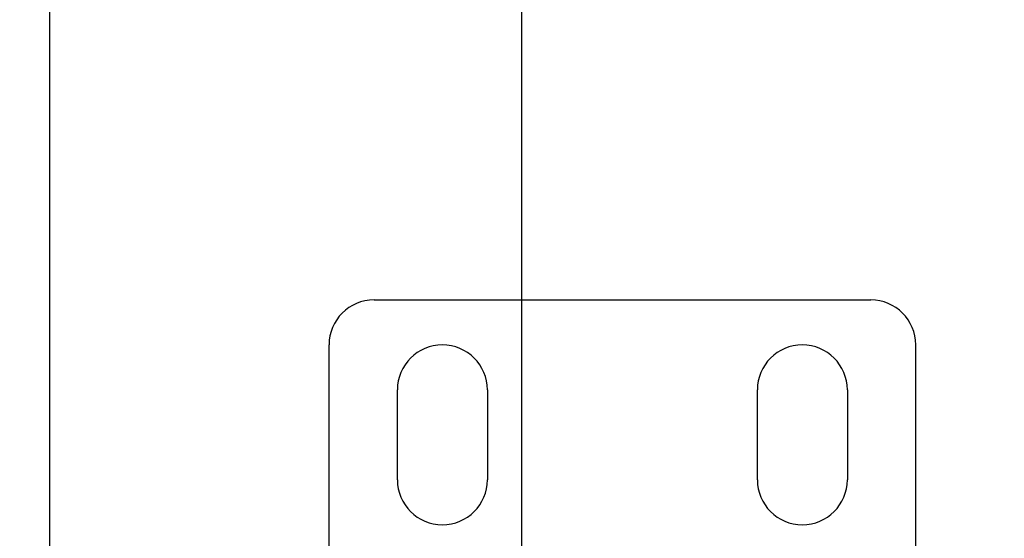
# Model space of a CAD drawing. Header units: inches. Extents: x 0 to 268, y 0 to 173.
# Tile 16 of 30: x 82.18 to 84.91, y 96.71 to 98.15. Entities that reach past the tile are written whole.
import ezdxf

# ---------------------------------------------------------------- set-up
doc = ezdxf.new("R2010")
doc.units = ezdxf.units.IN
doc.header["$LTSCALE"] = 14.739934
doc.header["$MEASUREMENT"] = 0
doc.linetypes.add('HIDDEN', pattern=[0.2, 0.1, -0.1])
doc.layers.get('0').update_dxf_attribs({"linetype": 'CONTINUOUS'})
for name, color, linetype in [('02___PRT_ALL_AXES', 7, 'CONTINUOUS'), ('DEFAULT_2', 8, 'HIDDEN'), ('DIMENSIONS', 7, 'CONTINUOUS')]:
    doc.layers.add(name, color=color, linetype=linetype)
doc.styles.get("Standard").update_dxf_attribs({"font": 'arial.ttf'})
doc.dimstyles.new('DIMSTYLE_1', dxfattribs={"dimtxt": 1.182348, "dimasz": 1.576464, "dimexe": 0.09, "dimexo": 0.07, "dimgap": 0.0375, "dimtad": 0, "dimtih": 1, "dimtoh": 1, "dimzin": 4, "dimdsep": 46, "dimtxsty": 'Standard', "dimblk": '_FILLED', "dimblk1": '_FILLED', "dimblk2": '_FILLED', "dimcen": 0.09, "dimazin": 1, "dimtfac": 1, "dimtdec": 3, "dimtofl": 0, "dimtmove": 0, "dimatfit": 3, "dimldrblk": '_FILLED', "dimfxl": 1, "dimtolj": 1, "dimtzin": 4, "dimarcsym": 0})

# ---------------------------------------------------------------- blocks, each defined once
blk = doc.blocks.new('_FILLED')
at = {"color": 0, "linetype": 'ByBlock'}
blk.add_solid([(0, 0), (-1, 0.2), (-1, -0.2)], dxfattribs=at)
blk = doc.blocks.new('*D17')
at = {"layer": 'DIMENSIONS', "color": 2, "linetype": 'Continuous'}
for p, q in [((78.6362, 102.3558), (76.1853, 102.3558)), ((82.2612, 102.3558), (85.4141, 102.3558))]:
    blk.add_line(p, q, dxfattribs=at)
at = {"layer": 'DIMENSIONS', "color": 2, "linetype": 'Continuous', "xscale": 1.5764635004, "yscale": 1.5764635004, "zscale": 1.5764635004}
blk.add_blockref('_FILLED', (78.6362, 102.3558), dxfattribs=at)
at = {"layer": 'DIMENSIONS', "color": 2, "linetype": 'Continuous', "xscale": 1.5764635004, "yscale": 1.5764635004, "zscale": 1.5764635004, "rotation": 180}
blk.add_blockref('_FILLED', (82.2612, 102.3558), dxfattribs=at)
at = {"layer": 'DIMENSIONS', "color": 2, "linetype": 'Continuous', "insert": (75.5941, 102.947), "char_height": 1.18235, "width": 3.212997, "attachment_point": 3, "line_spacing_factor": 0.9}
blk.add_mtext('3.63', dxfattribs=at)

msp = doc.modelspace()

# ---------------------------------------------------------------- linework, layer by layer
at = {"color": 3, "linetype": 'Continuous'}
for p, q in [((82.2612, 130.1419), (82.2612, 59.8499)), ((83.5737, 85.4125), (83.5737, 104.5792))]:
    msp.add_line(p, q, dxfattribs=at)
at = {"layer": '02___PRT_ALL_AXES', "color": 8, "linetype": 'HIDDEN'}
for p, q in [((83.2277, 96.8709), (83.2277, 97.1209)), ((83.4777, 97.1209), (83.4777, 96.8709)), ((84.2277, 96.8709), (84.2277, 97.1209)), ((84.4777, 97.1209), (84.4777, 96.8709))]:
    msp.add_line(p, q, dxfattribs=at)
for centre, start, end in [((83.3527, 97.1209), 0, 180), ((84.3527, 97.1209), 0, 180), ((83.3527, 96.8709), 180, 360), ((84.3527, 96.8709), 180, 360)]:
    msp.add_arc(centre, 0.125, start, end, dxfattribs=at)
at = {"layer": 'DEFAULT_2', "color": 8, "linetype": 'HIDDEN'}
for p, q in [((83.1627, 97.3709), (84.5427, 97.3709)), ((83.0377, 96.397), (83.0377, 97.2459)), ((84.6677, 96.397), (84.6677, 97.2459))]:
    msp.add_line(p, q, dxfattribs=at)
for centre, start, end in [((83.1627, 97.2459), 90, 180), ((84.5427, 97.2459), 0, 90)]:
    msp.add_arc(centre, 0.125, start, end, dxfattribs=at)

# ---------------------------------------------------------------- dimensions: what is measured, and where the dimension line sits
at = {"layer": 'DIMENSIONS', "color": 2, "linetype": 'Continuous'}
dim = msp.add_linear_dim(base=(82.2611635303, 102.3558101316), p1=(78.6361635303, 95.8708586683), p2=(82.2611635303, 59.8698586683), dimstyle='DIMSTYLE_1', dxfattribs=at)
dim.commit()
dim.dimension.update_dxf_attribs({"geometry": '*D17', "text_midpoint": (73.9860980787, 102.349218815), "dimtype": 160})

doc.saveas('drawing.dxf')
